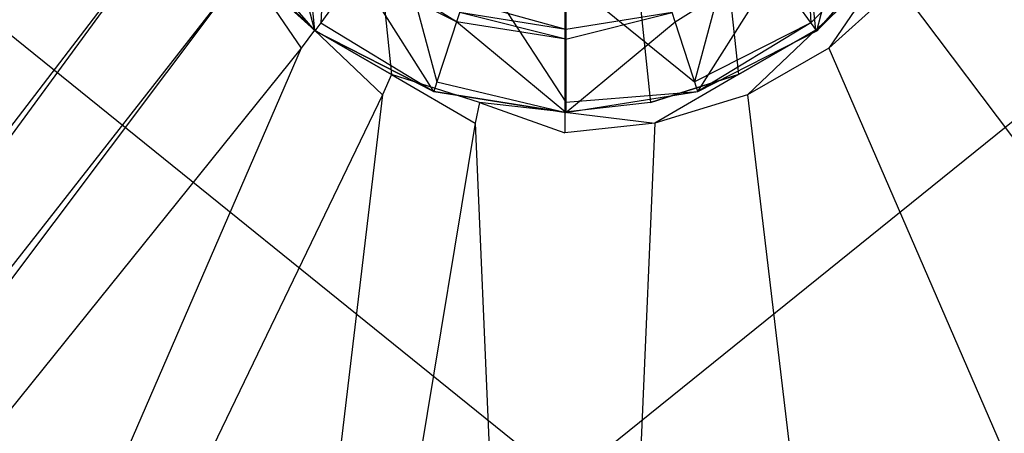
# Model space of a CAD drawing. Extents: x 0 to 0.449, y -0.345 to 0.
# Tile 14 of 26: x 0.186 to 0.255, y -0.134 to -0.105. Entities that reach past the tile are written whole.
import ezdxf

# ---------------------------------------------------------------- set-up
doc = ezdxf.new("R2010")
doc.units = 0
doc.layers.add('L2_ABLAUF60_ONOVO_1___REPLACEMT', color=7, linetype='CONTINUOUS')
doc.layers.add('L4_BECKEN_N_691201__0___REPLACE', color=7, linetype='CONTINUOUS')

msp = doc.modelspace()

# ---------------------------------------------------------------- linework, layer by layer
at = {"layer": 'L2_ABLAUF60_ONOVO_1___REPLACEMT', "color": 8}
for points, invisible_edges in [([(0.207223, -0.104956, 0.010632), (0.207842, -0.09332, 0.008857), (0.200744, -0.098477, 0.010632), (0.207223, -0.104956, 0.010632)], 13), ([(0.207842, -0.09332, 0.008857), (0.207223, -0.104956, 0.010632), (0.21238, -0.097858, 0.008857), (0.207842, -0.09332, 0.008857)], 14), ([(0.241653, -0.104956, 0.010632), (0.241034, -0.09332, 0.008857), (0.236496, -0.097858, 0.008857), (0.241653, -0.104956, 0.010632)], 13), ([(0.241034, -0.09332, 0.008857), (0.241653, -0.104956, 0.010632), (0.248132, -0.098477, 0.010632), (0.241034, -0.09332, 0.008857)], 14), ([(0.204334, -0.095869, 0.006144), (0.206805, -0.105533, 0.00995), (0.200168, -0.098896, 0.00995), (0.204334, -0.095869, 0.006144)], 13), ([(0.206805, -0.105533, 0.00995), (0.204334, -0.095869, 0.006144), (0.209831, -0.101367, 0.006144), (0.206805, -0.105533, 0.00995)], 14), ([(0.244543, -0.095869, 0.006144), (0.242072, -0.105533, 0.00995), (0.239045, -0.101367, 0.006144), (0.244543, -0.095869, 0.006144)], 13), ([(0.242072, -0.105533, 0.00995), (0.244543, -0.095869, 0.006144), (0.248709, -0.098896, 0.00995), (0.242072, -0.105533, 0.00995)], 14), ([(0.215388, -0.109116, 0.010632), (0.21238, -0.097858, 0.008857), (0.207223, -0.104956, 0.010632), (0.215388, -0.109116, 0.010632)], 13), ([(0.21238, -0.097858, 0.008857), (0.215388, -0.109116, 0.010632), (0.218099, -0.100772, 0.008857), (0.21238, -0.097858, 0.008857)], 14), ([(0.233488, -0.109116, 0.010632), (0.236496, -0.097858, 0.008857), (0.230777, -0.100772, 0.008857), (0.233488, -0.109116, 0.010632)], 13), ([(0.236496, -0.097858, 0.008857), (0.233488, -0.109116, 0.010632), (0.241653, -0.104956, 0.010632), (0.236496, -0.097858, 0.008857)], 14), ([(0.206805, -0.105533, 0.010632), (0.200744, -0.098477, 0.010632), (0.200168, -0.098896, 0.010632), (0.206805, -0.105533, 0.010632)], 13), ([(0.206805, -0.105533, 0.010632), (0.200168, -0.098896, 0.00995), (0.206805, -0.105533, 0.00995), (0.206805, -0.105533, 0.010632)], 13), ([(0.200168, -0.098896, 0.00995), (0.206805, -0.105533, 0.010632), (0.200168, -0.098896, 0.010632), (0.200168, -0.098896, 0.00995)], 14), ([(0.200744, -0.098477, 0.010632), (0.206805, -0.105533, 0.010632), (0.207223, -0.104956, 0.010632), (0.200744, -0.098477, 0.010632)], 14), ([(0.242072, -0.105533, 0.010632), (0.248132, -0.098477, 0.010632), (0.241653, -0.104956, 0.010632), (0.242072, -0.105533, 0.010632)], 13), ([(0.248132, -0.098477, 0.010632), (0.242072, -0.105533, 0.010632), (0.248709, -0.098896, 0.010632), (0.248132, -0.098477, 0.010632)], 14), ([(0.248709, -0.098896, 0.00995), (0.242072, -0.105533, 0.010632), (0.242072, -0.105533, 0.00995), (0.248709, -0.098896, 0.00995)], 13), ([(0.242072, -0.105533, 0.010632), (0.248709, -0.098896, 0.00995), (0.248709, -0.098896, 0.010632), (0.242072, -0.105533, 0.010632)], 14), ([(0.210238, -0.100807, 0.005632), (0.216759, -0.104897, 0.006144), (0.209831, -0.101367, 0.006144), (0.210238, -0.100807, 0.005632)], 13), ([(0.216759, -0.104897, 0.006144), (0.210238, -0.100807, 0.005632), (0.216973, -0.104239, 0.005632), (0.216759, -0.104897, 0.006144)], 14), ([(0.224438, -0.11055, 0.010632), (0.218099, -0.100772, 0.008857), (0.215388, -0.109116, 0.010632), (0.224438, -0.11055, 0.010632)], 13), ([(0.218099, -0.100772, 0.008857), (0.224438, -0.11055, 0.010632), (0.224438, -0.101776, 0.008857), (0.218099, -0.100772, 0.008857)], 14), ([(0.224438, -0.101776, 0.008857), (0.233488, -0.109116, 0.010632), (0.230777, -0.100772, 0.008857), (0.224438, -0.101776, 0.008857)], 14), ([(0.238638, -0.100807, 0.005632), (0.232117, -0.104897, 0.006144), (0.231904, -0.104239, 0.005632), (0.238638, -0.100807, 0.005632)], 13), ([(0.232117, -0.104897, 0.006144), (0.238638, -0.100807, 0.005632), (0.239045, -0.101367, 0.006144), (0.232117, -0.104897, 0.006144)], 14), ([(0.209831, -0.101367, 0.006144), (0.215168, -0.109794, 0.00995), (0.206805, -0.105533, 0.00995), (0.209831, -0.101367, 0.006144)], 13), ([(0.215168, -0.109794, 0.00995), (0.209831, -0.101367, 0.006144), (0.216759, -0.104897, 0.006144), (0.215168, -0.109794, 0.00995)], 14), ([(0.239045, -0.101367, 0.006144), (0.233709, -0.109794, 0.00995), (0.232117, -0.104897, 0.006144), (0.239045, -0.101367, 0.006144)], 13), ([(0.233709, -0.109794, 0.00995), (0.239045, -0.101367, 0.006144), (0.242072, -0.105533, 0.00995), (0.233709, -0.109794, 0.00995)], 14), ([(0.233488, -0.109116, 0.010632), (0.224438, -0.101776, 0.008857), (0.224438, -0.11055, 0.010632), (0.233488, -0.109116, 0.010632)], 13), ([(0.217232, -0.103441, 0.005632), (0.224438, -0.105421, 0.005632), (0.216973, -0.104239, 0.005632), (0.217232, -0.103441, 0.005632)], 13), ([(0.224438, -0.105421, 0.005632), (0.217232, -0.103441, 0.005632), (0.224438, -0.104583, 0.005632), (0.224438, -0.105421, 0.005632)], 14), ([(0.216973, -0.104239, 0.005632), (0.224438, -0.106113, 0.006144), (0.216759, -0.104897, 0.006144), (0.216973, -0.104239, 0.005632)], 13), ([(0.224438, -0.106113, 0.006144), (0.216973, -0.104239, 0.005632), (0.224438, -0.105421, 0.005632), (0.224438, -0.106113, 0.006144)], 14), ([(0.231904, -0.104239, 0.005632), (0.224438, -0.106113, 0.006144), (0.224438, -0.105421, 0.005632), (0.231904, -0.104239, 0.005632)], 13), ([(0.224438, -0.106113, 0.006144), (0.231904, -0.104239, 0.005632), (0.232117, -0.104897, 0.006144), (0.224438, -0.106113, 0.006144)], 14), ([(0.224438, -0.104583, 0.005632), (0.231904, -0.104239, 0.005632), (0.224438, -0.105421, 0.005632), (0.224438, -0.104583, 0.005632)], 13), ([(0.215168, -0.109794, 0.010632), (0.207223, -0.104956, 0.010632), (0.206805, -0.105533, 0.010632), (0.215168, -0.109794, 0.010632)], 13), ([(0.207223, -0.104956, 0.010632), (0.215168, -0.109794, 0.010632), (0.215388, -0.109116, 0.010632), (0.207223, -0.104956, 0.010632)], 14), ([(0.216759, -0.104897, 0.006144), (0.224438, -0.111262, 0.00995), (0.215168, -0.109794, 0.00995), (0.216759, -0.104897, 0.006144)], 13), ([(0.224438, -0.111262, 0.00995), (0.216759, -0.104897, 0.006144), (0.224438, -0.106113, 0.006144), (0.224438, -0.111262, 0.00995)], 14), ([(0.232117, -0.104897, 0.006144), (0.224438, -0.111262, 0.00995), (0.224438, -0.106113, 0.006144), (0.232117, -0.104897, 0.006144)], 13), ([(0.224438, -0.111262, 0.00995), (0.232117, -0.104897, 0.006144), (0.233709, -0.109794, 0.00995), (0.224438, -0.111262, 0.00995)], 14), ([(0.233709, -0.109794, 0.010632), (0.241653, -0.104956, 0.010632), (0.233488, -0.109116, 0.010632), (0.233709, -0.109794, 0.010632)], 13), ([(0.241653, -0.104956, 0.010632), (0.233709, -0.109794, 0.010632), (0.242072, -0.105533, 0.010632), (0.241653, -0.104956, 0.010632)], 14), ([(0.215168, -0.109794, 0.00995), (0.206805, -0.105533, 0.010632), (0.206805, -0.105533, 0.00995), (0.215168, -0.109794, 0.00995)], 13), ([(0.206805, -0.105533, 0.010632), (0.215168, -0.109794, 0.00995), (0.215168, -0.109794, 0.010632), (0.206805, -0.105533, 0.010632)], 14), ([(0.242072, -0.105533, 0.010632), (0.233709, -0.109794, 0.00995), (0.242072, -0.105533, 0.00995), (0.242072, -0.105533, 0.010632)], 13), ([(0.233709, -0.109794, 0.00995), (0.242072, -0.105533, 0.010632), (0.233709, -0.109794, 0.010632), (0.233709, -0.109794, 0.00995)], 14), ([(0.224438, -0.111262, 0.010632), (0.215388, -0.109116, 0.010632), (0.215168, -0.109794, 0.010632), (0.224438, -0.111262, 0.010632)], 13), ([(0.215388, -0.109116, 0.010632), (0.224438, -0.111262, 0.010632), (0.224438, -0.11055, 0.010632), (0.215388, -0.109116, 0.010632)], 14), ([(0.224438, -0.11055, 0.010632), (0.233709, -0.109794, 0.010632), (0.233488, -0.109116, 0.010632), (0.224438, -0.11055, 0.010632)], 14), ([(0.224438, -0.111262, 0.00995), (0.215168, -0.109794, 0.010632), (0.215168, -0.109794, 0.00995), (0.224438, -0.111262, 0.00995)], 13), ([(0.215168, -0.109794, 0.010632), (0.224438, -0.111262, 0.00995), (0.224438, -0.111262, 0.010632), (0.215168, -0.109794, 0.010632)], 14), ([(0.233709, -0.109794, 0.010632), (0.224438, -0.11055, 0.010632), (0.224438, -0.111262, 0.010632), (0.233709, -0.109794, 0.010632)], 13), ([(0.233709, -0.109794, 0.010632), (0.224438, -0.111262, 0.00995), (0.233709, -0.109794, 0.00995), (0.233709, -0.109794, 0.010632)], 13), ([(0.224438, -0.111262, 0.00995), (0.233709, -0.109794, 0.010632), (0.224438, -0.111262, 0.010632), (0.224438, -0.111262, 0.00995)], 14)]:
    msp.add_3dface(points, dxfattribs=dict(at, invisible_edges=invisible_edges))
at = {"layer": 'L4_BECKEN_N_691201__0___REPLACE', "color": 8}
for points, invisible_edges in [([(0.224384, -0.137288), (0.057454, -0.002487), (0.224384, -0.002434), (0.224384, -0.137288)], 14), ([(0.224384, -0.137288), (0.057454, -0.145523), (0.057454, -0.002487), (0.224384, -0.137288)], 14), ([(0.391314, -0.002487), (0.224384, -0.137288), (0.224384, -0.002434), (0.391314, -0.002487)], 14), ([(0.391314, -0.145523), (0.224384, -0.137288), (0.391314, -0.002487), (0.391314, -0.145523)], 14), ([(0.193042, -0.077956, 0.01088), (0.075891, -0.050757, 0.01088), (0.075891, -0.146036, 0.01088), (0.193042, -0.077956, 0.01088)], 13), ([(0.218159, -0.051967, 0.00139), (0.218389, -0.110571, 0.00139), (0.224384, -0.051395, 0.00139), (0.218159, -0.051967, 0.00139)], 11), ([(0.224384, -0.051395, 0.00139), (0.218389, -0.110571, 0.00139), (0.224384, -0.111257, 0.00139), (0.224384, -0.051395, 0.00139)], 15), ([(0.230379, -0.110571, 0.00139), (0.224384, -0.051395, 0.00139), (0.224384, -0.111257, 0.00139), (0.230379, -0.110571, 0.00139)], 13), ([(0.224384, -0.051395, 0.00139), (0.230379, -0.110571, 0.00139), (0.230608, -0.051967, 0.00139), (0.224384, -0.051395, 0.00139)], 10), ([(0.212207, -0.053901, 0.00139), (0.218389, -0.110571, 0.00139), (0.218159, -0.051967, 0.00139), (0.212207, -0.053901, 0.00139)], 11), ([(0.230608, -0.051967, 0.00139), (0.230379, -0.110571, 0.00139), (0.236561, -0.108599, 0.00139), (0.230608, -0.051967, 0.00139)], 13), ([(0.230608, -0.051967, 0.00139), (0.236561, -0.108599, 0.00139), (0.236561, -0.053901, 0.00139), (0.230608, -0.051967, 0.00139)], 10), ([(0.206787, -0.05703, 0.00139), (0.212207, -0.108599, 0.00139), (0.212207, -0.053901, 0.00139), (0.206787, -0.05703, 0.00139)], 14), ([(0.212207, -0.053901, 0.00139), (0.212207, -0.108599, 0.00139), (0.218389, -0.110571, 0.00139), (0.212207, -0.053901, 0.00139)], 15), ([(0.236561, -0.053901, 0.00139), (0.236561, -0.108599, 0.00139), (0.241981, -0.10547, 0.00139), (0.236561, -0.053901, 0.00139)], 13), ([(0.236561, -0.053901, 0.00139), (0.241981, -0.10547, 0.00139), (0.241981, -0.05703, 0.00139), (0.236561, -0.053901, 0.00139)], 10), ([(0.202136, -0.061218, 0.00139), (0.206787, -0.10547, 0.00139), (0.206787, -0.05703, 0.00139), (0.202136, -0.061218, 0.00139)], 10), ([(0.206787, -0.05703, 0.00139), (0.206787, -0.10547, 0.00139), (0.212207, -0.108599, 0.00139), (0.206787, -0.05703, 0.00139)], 13), ([(0.241981, -0.05703, 0.00139), (0.241981, -0.10547, 0.00139), (0.246632, -0.101282, 0.00139), (0.241981, -0.05703, 0.00139)], 13), ([(0.202136, -0.061218, 0.00139), (0.202136, -0.101282, 0.00139), (0.206787, -0.10547, 0.00139), (0.202136, -0.061218, 0.00139)], 13), ([(0.076123, -0.17041, 0.01088), (0.193042, -0.077956, 0.01088), (0.075891, -0.146036, 0.01088), (0.076123, -0.17041, 0.01088)], 13), ([(0.193042, -0.077956, 0.01088), (0.076123, -0.17041, 0.01088), (0.193042, -0.084544, 0.01088), (0.193042, -0.077956, 0.01088)], 14), ([(0.076123, -0.17041, 0.01088), (0.194411, -0.090989, 0.01088), (0.193042, -0.084544, 0.01088), (0.076123, -0.17041, 0.01088)], 14), ([(0.372645, -0.249882, 0.01088), (0.255726, -0.084544, 0.01088), (0.254356, -0.090989, 0.01088), (0.372645, -0.249882, 0.01088)], 13), ([(0.077239, -0.254015, 0.01088), (0.194411, -0.090989, 0.01088), (0.076123, -0.249882, 0.01088), (0.077239, -0.254015, 0.01088)], 13), ([(0.194411, -0.090989, 0.01088), (0.076123, -0.17041, 0.01088), (0.076123, -0.249882, 0.01088), (0.194411, -0.090989, 0.01088)], 13), ([(0.194411, -0.090989, 0.01088), (0.077239, -0.254015, 0.01088), (0.197091, -0.097007, 0.01088), (0.194411, -0.090989, 0.01088)], 14), ([(0.371529, -0.254015, 0.01088), (0.254356, -0.090989, 0.01088), (0.251677, -0.097007, 0.01088), (0.371529, -0.254015, 0.01088)], 13), ([(0.254356, -0.090989, 0.01088), (0.371529, -0.254015, 0.01088), (0.372645, -0.249882, 0.01088), (0.254356, -0.090989, 0.01088)], 14), ([(0.080088, -0.256844, 0.01088), (0.197091, -0.097007, 0.01088), (0.077239, -0.254015, 0.01088), (0.080088, -0.256844, 0.01088)], 13), ([(0.197091, -0.097007, 0.01088), (0.080088, -0.256844, 0.01088), (0.200964, -0.102338, 0.01088), (0.197091, -0.097007, 0.01088)], 14), ([(0.368679, -0.256844, 0.01088), (0.251677, -0.097007, 0.01088), (0.247804, -0.102338, 0.01088), (0.368679, -0.256844, 0.01088)], 13), ([(0.251677, -0.097007, 0.01088), (0.368679, -0.256844, 0.01088), (0.371529, -0.254015, 0.01088), (0.251677, -0.097007, 0.01088)], 14), ([(0.20586, -0.106746, 0.01088), (0.202136, -0.101282, 0.01088), (0.200964, -0.102338, 0.01088), (0.20586, -0.106746, 0.01088)], 13), ([(0.202136, -0.101282, 0.01088), (0.206787, -0.10547, 0.00139), (0.202136, -0.101282, 0.00139), (0.202136, -0.101282, 0.01088)], 13), ([(0.206787, -0.10547, 0.00139), (0.202136, -0.101282, 0.01088), (0.206787, -0.10547, 0.01088), (0.206787, -0.10547, 0.00139)], 14), ([(0.202136, -0.101282, 0.01088), (0.20586, -0.106746, 0.01088), (0.206787, -0.10547, 0.01088), (0.202136, -0.101282, 0.01088)], 14), ([(0.241981, -0.10547, 0.00139), (0.246632, -0.101282, 0.01088), (0.246632, -0.101282, 0.00139), (0.241981, -0.10547, 0.00139)], 13), ([(0.246632, -0.101282, 0.01088), (0.241981, -0.10547, 0.00139), (0.241981, -0.10547, 0.01088), (0.246632, -0.101282, 0.01088)], 14), ([(0.242908, -0.106746, 0.01088), (0.246632, -0.101282, 0.01088), (0.241981, -0.10547, 0.01088), (0.242908, -0.106746, 0.01088)], 13), ([(0.246632, -0.101282, 0.01088), (0.242908, -0.106746, 0.01088), (0.247804, -0.102338, 0.01088), (0.246632, -0.101282, 0.01088)], 14), ([(0.084253, -0.257952, 0.01088), (0.200964, -0.102338, 0.01088), (0.080088, -0.256844, 0.01088), (0.084253, -0.257952, 0.01088)], 13), ([(0.200964, -0.102338, 0.01088), (0.084253, -0.257952, 0.01088), (0.20586, -0.106746, 0.01088), (0.200964, -0.102338, 0.01088)], 14), ([(0.364515, -0.257952, 0.01088), (0.247804, -0.102338, 0.01088), (0.242908, -0.106746, 0.01088), (0.364515, -0.257952, 0.01088)], 13), ([(0.247804, -0.102338, 0.01088), (0.364515, -0.257952, 0.01088), (0.368679, -0.256844, 0.01088), (0.247804, -0.102338, 0.01088)], 14), ([(0.211566, -0.11004, 0.01088), (0.206787, -0.10547, 0.01088), (0.20586, -0.106746, 0.01088), (0.211566, -0.11004, 0.01088)], 13), ([(0.206787, -0.10547, 0.01088), (0.212207, -0.108599, 0.00139), (0.206787, -0.10547, 0.00139), (0.206787, -0.10547, 0.01088)], 13), ([(0.212207, -0.108599, 0.00139), (0.206787, -0.10547, 0.01088), (0.212207, -0.108599, 0.01088), (0.212207, -0.108599, 0.00139)], 14), ([(0.206787, -0.10547, 0.01088), (0.211566, -0.11004, 0.01088), (0.212207, -0.108599, 0.01088), (0.206787, -0.10547, 0.01088)], 14), ([(0.236561, -0.108599, 0.00139), (0.241981, -0.10547, 0.01088), (0.241981, -0.10547, 0.00139), (0.236561, -0.108599, 0.00139)], 13), ([(0.241981, -0.10547, 0.01088), (0.236561, -0.108599, 0.00139), (0.236561, -0.108599, 0.01088), (0.241981, -0.10547, 0.01088)], 14), ([(0.237202, -0.11004, 0.01088), (0.241981, -0.10547, 0.01088), (0.236561, -0.108599, 0.01088), (0.237202, -0.11004, 0.01088)], 13), ([(0.241981, -0.10547, 0.01088), (0.237202, -0.11004, 0.01088), (0.242908, -0.106746, 0.01088), (0.241981, -0.10547, 0.01088)], 14), ([(0.140332, -0.257952, 0.01088), (0.20586, -0.106746, 0.01088), (0.084253, -0.257952, 0.01088), (0.140332, -0.257952, 0.01088)], 13), ([(0.20586, -0.106746, 0.01088), (0.140332, -0.257952, 0.01088), (0.211566, -0.11004, 0.01088), (0.20586, -0.106746, 0.01088)], 14), ([(0.308435, -0.257952, 0.01088), (0.242908, -0.106746, 0.01088), (0.237202, -0.11004, 0.01088), (0.308435, -0.257952, 0.01088)], 13), ([(0.242908, -0.106746, 0.01088), (0.308435, -0.257952, 0.01088), (0.364515, -0.257952, 0.01088), (0.242908, -0.106746, 0.01088)], 14), ([(0.218073, -0.112012, 0.01088), (0.212207, -0.108599, 0.01088), (0.211566, -0.11004, 0.01088), (0.218073, -0.112012, 0.01088)], 13), ([(0.212207, -0.108599, 0.01088), (0.218389, -0.110571, 0.00139), (0.212207, -0.108599, 0.00139), (0.212207, -0.108599, 0.01088)], 13), ([(0.218389, -0.110571, 0.00139), (0.212207, -0.108599, 0.01088), (0.218389, -0.110571, 0.01088), (0.218389, -0.110571, 0.00139)], 14), ([(0.212207, -0.108599, 0.01088), (0.218073, -0.112012, 0.01088), (0.218389, -0.110571, 0.01088), (0.212207, -0.108599, 0.01088)], 14), ([(0.230379, -0.110571, 0.00139), (0.236561, -0.108599, 0.01088), (0.236561, -0.108599, 0.00139), (0.230379, -0.110571, 0.00139)], 13), ([(0.236561, -0.108599, 0.01088), (0.230379, -0.110571, 0.00139), (0.230379, -0.110571, 0.01088), (0.236561, -0.108599, 0.01088)], 14), ([(0.230694, -0.112012, 0.01088), (0.236561, -0.108599, 0.01088), (0.230379, -0.110571, 0.01088), (0.230694, -0.112012, 0.01088)], 13), ([(0.236561, -0.108599, 0.01088), (0.230694, -0.112012, 0.01088), (0.237202, -0.11004, 0.01088), (0.236561, -0.108599, 0.01088)], 14), ([(0.19401, -0.257952, 0.01088), (0.211566, -0.11004, 0.01088), (0.140332, -0.257952, 0.01088), (0.19401, -0.257952, 0.01088)], 13), ([(0.211566, -0.11004, 0.01088), (0.19401, -0.257952, 0.01088), (0.218073, -0.112012, 0.01088), (0.211566, -0.11004, 0.01088)], 14), ([(0.224384, -0.112698, 0.01088), (0.218389, -0.110571, 0.01088), (0.218073, -0.112012, 0.01088), (0.224384, -0.112698, 0.01088)], 13), ([(0.218389, -0.110571, 0.01088), (0.224384, -0.111257, 0.00139), (0.218389, -0.110571, 0.00139), (0.218389, -0.110571, 0.01088)], 13), ([(0.224384, -0.111257, 0.00139), (0.218389, -0.110571, 0.01088), (0.224384, -0.111257, 0.01088), (0.224384, -0.111257, 0.00139)], 14), ([(0.218389, -0.110571, 0.01088), (0.224384, -0.112698, 0.01088), (0.224384, -0.111257, 0.01088), (0.218389, -0.110571, 0.01088)], 14), ([(0.224384, -0.111257, 0.00139), (0.230379, -0.110571, 0.01088), (0.230379, -0.110571, 0.00139), (0.224384, -0.111257, 0.00139)], 13), ([(0.230379, -0.110571, 0.01088), (0.224384, -0.111257, 0.00139), (0.224384, -0.111257, 0.01088), (0.230379, -0.110571, 0.01088)], 14), ([(0.224384, -0.111257, 0.01088), (0.230694, -0.112012, 0.01088), (0.230379, -0.110571, 0.01088), (0.224384, -0.111257, 0.01088)], 14), ([(0.254758, -0.257952, 0.01088), (0.237202, -0.11004, 0.01088), (0.230694, -0.112012, 0.01088), (0.254758, -0.257952, 0.01088)], 13), ([(0.237202, -0.11004, 0.01088), (0.254758, -0.257952, 0.01088), (0.308435, -0.257952, 0.01088), (0.237202, -0.11004, 0.01088)], 14), ([(0.230694, -0.112012, 0.01088), (0.224384, -0.111257, 0.01088), (0.224384, -0.112698, 0.01088), (0.230694, -0.112012, 0.01088)], 13), ([(0.224384, -0.257952, 0.01088), (0.218073, -0.112012, 0.01088), (0.19401, -0.257952, 0.01088), (0.224384, -0.257952, 0.01088)], 13), ([(0.218073, -0.112012, 0.01088), (0.224384, -0.257952, 0.01088), (0.224384, -0.112698, 0.01088), (0.218073, -0.112012, 0.01088)], 14), ([(0.224384, -0.257952, 0.01088), (0.230694, -0.112012, 0.01088), (0.224384, -0.112698, 0.01088), (0.224384, -0.257952, 0.01088)], 13), ([(0.230694, -0.112012, 0.01088), (0.224384, -0.257952, 0.01088), (0.254758, -0.257952, 0.01088), (0.230694, -0.112012, 0.01088)], 14)]:
    msp.add_3dface(points, dxfattribs=dict(at, invisible_edges=invisible_edges))

doc.saveas('drawing.dxf')
